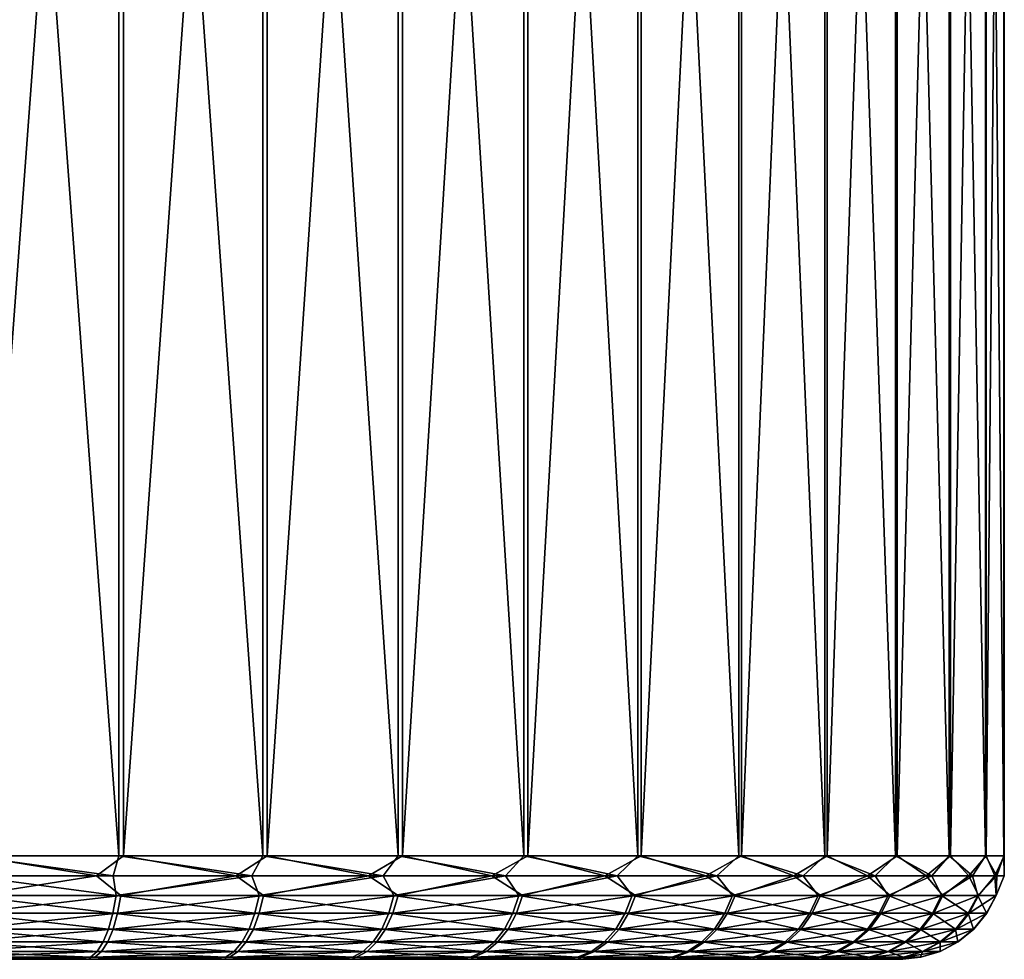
# Model space of a CAD drawing. Header units: metres. Extents: x -150 to 310, y -128 to 84.
# Tile 223 of 256: x 79.97 to 89.48, y 52.6 to 61.68. Entities that reach past the tile are written whole.
import ezdxf

# ---------------------------------------------------------------- set-up
doc = ezdxf.new("R2010")
doc.units = ezdxf.units.M
doc.layers.add('solid_26009703_SW0001', color=7, linetype='CONTINUOUS')
doc.layers.add('solid_26009703_SW0001_01', color=7, linetype='CONTINUOUS')

msp = doc.modelspace()

# ---------------------------------------------------------------- linework, layer by layer
at = {"layer": 'solid_26009703_SW0001'}
for points in [[(80.967033, 73.099998, -12.208186), (80.968307, 53.599998, -12.207958), (79.520828, 53.599998, -12.644153)], [(79.521317, 73.099998, -12.643806), (80.967033, 73.099998, -12.208186), (79.520828, 53.599998, -12.644153)], [(80.707458, 53.404911, -12.279987), (79.306084, 53.404911, -12.673859), (79.520828, 53.599998, -12.644153)], [(80.86692, 53.404911, 12.224188), (79.475189, 53.599998, 12.654969), (79.470787, 53.404911, 12.636265)], [(80.86692, 53.404911, 12.224188), (80.924225, 53.599998, 12.224002), (79.475189, 53.599998, 12.654969)], [(80.898293, 53.217136, 12.152356), (79.470787, 53.404911, 12.636265), (79.457748, 53.217136, 12.580796)], [(80.898293, 53.217136, 12.152356), (80.86692, 53.404911, 12.224188), (79.470787, 53.404911, 12.636265)], [(80.866791, 53.044102, 12.065328), (79.457748, 53.217136, 12.580796), (79.436569, 53.044102, 12.4907)], [(80.866791, 53.044102, 12.065328), (80.898293, 53.217136, 12.152356), (79.457748, 53.217136, 12.580796)], [(80.824402, 52.892475, 11.948201), (79.436569, 53.044102, 12.4907), (79.408058, 52.892475, 12.369445)], [(80.824402, 52.892475, 11.948201), (80.866791, 53.044102, 12.065328), (79.436569, 53.044102, 12.4907)], [(80.772751, 52.768093, 11.805488), (79.408058, 52.892475, 12.369445), (79.373329, 52.768093, 12.2217)], [(80.772751, 52.768093, 11.805488), (80.824402, 52.892475, 11.948201), (79.408058, 52.892475, 12.369445)], [(80.713829, 52.675747, 11.642682), (79.373329, 52.768093, 12.2217), (79.333702, 52.675747, 12.053154)], [(80.713829, 52.675747, 11.642682), (80.772751, 52.768093, 11.805488), (79.373329, 52.768093, 12.2217)], [(80.649902, 52.618984, 11.466054), (79.333702, 52.675747, 12.053154), (79.29071, 52.618984, 11.870298)], [(80.649902, 52.618984, 11.466054), (80.713829, 52.675747, 11.642682), (79.333702, 52.675747, 12.053154)], [(75.183838, 52.599998, -11.927443), (80.636269, 52.599998, 11.264433), (79.95031, 52.599998, 11.492805)], [(80.649902, 52.618984, 11.466054), (79.29071, 52.618984, 11.870298), (79.95031, 52.599998, 11.492805)], [(80.691231, 52.618984, -11.45101), (79.491272, 52.599998, -11.620809), (79.333511, 52.618984, -11.860155)], [(80.691231, 52.618984, -11.45101), (80.189873, 52.599998, -11.4181), (79.491272, 52.599998, -11.620809)]]:
    msp.add_3dface(points, dxfattribs=at)
at = {"layer": 'solid_26009703_SW0001_01'}
for points in [[(79.475189, 73.099998, 12.654969), (79.475189, 53.599998, 12.654969), (80.924225, 53.599998, 12.224002)], [(80.927765, 73.099998, 12.222557), (79.475189, 73.099998, 12.654969), (80.924225, 53.599998, 12.224002)], [(80.927765, 73.099998, 12.222557), (80.924225, 53.599998, 12.224002), (82.313431, 53.599998, 11.627725)], [(82.31321, 73.099998, 11.627593), (80.927765, 73.099998, 12.222557), (82.313431, 53.599998, 11.627725)], [(80.967033, 73.099998, -12.208186), (82.354874, 73.099998, -11.606915), (80.968307, 53.599998, -12.207958)], [(82.354874, 73.099998, -11.606915), (82.355347, 53.599998, -11.606674), (80.968307, 53.599998, -12.207958)], [(82.31321, 73.099998, 11.627593), (82.313431, 53.599998, 11.627725), (83.624023, 53.599998, 10.874202)], [(83.624794, 73.099998, 10.873696), (82.31321, 73.099998, 11.627593), (83.624023, 53.599998, 10.874202)], [(82.354874, 73.099998, -11.606915), (83.663246, 73.099998, -10.848137), (82.355347, 53.599998, -11.606674)], [(83.663246, 73.099998, -10.848137), (83.663208, 53.599998, -10.848433), (82.355347, 53.599998, -11.606674)], [(83.624794, 73.099998, 10.873696), (83.624023, 53.599998, 10.874202), (84.83828, 53.599998, 9.973622)], [(84.839653, 73.099998, 9.972177), (83.624794, 73.099998, 10.873696), (84.83828, 53.599998, 9.973622)], [(84.872795, 73.099998, -9.944368), (84.874191, 53.599998, -9.943483), (83.663208, 53.599998, -10.848433)], [(83.663246, 73.099998, -10.848137), (84.872795, 73.099998, -9.944368), (83.663208, 53.599998, -10.848433)], [(84.839653, 73.099998, 9.972177), (84.83828, 53.599998, 9.973622), (85.939766, 53.599998, 8.938166)], [(85.939911, 73.099998, 8.937692), (84.839653, 73.099998, 9.972177), (85.939766, 53.599998, 8.938166)], [(84.872795, 73.099998, -9.944368), (85.971313, 73.099998, -8.904731), (84.874191, 53.599998, -9.943483)], [(85.971313, 73.099998, -8.904731), (85.971939, 53.599998, -8.904066), (84.874191, 53.599998, -9.943483)], [(85.939911, 73.099998, 8.937692), (85.939766, 53.599998, 8.938166), (86.913597, 53.599998, 7.781839)], [(86.914452, 73.099998, 7.780695), (85.939911, 73.099998, 8.937692), (86.913597, 53.599998, 7.781839)], [(85.971313, 73.099998, -8.904731), (86.941299, 73.099998, -7.744252), (85.971939, 53.599998, -8.904066)], [(86.941299, 73.099998, -7.744252), (86.941589, 53.599998, -7.744237), (85.971939, 53.599998, -8.904066)], [(86.914452, 73.099998, 7.780695), (86.913597, 53.599998, 7.781839), (87.746597, 53.599998, 6.520281)], [(87.747597, 73.099998, 6.518109), (86.914452, 73.099998, 7.780695), (87.746597, 53.599998, 6.520281)], [(86.941299, 73.099998, -7.744252), (87.768837, 73.099998, -6.481317), (86.941589, 53.599998, -7.744237)], [(87.768837, 73.099998, -6.481317), (87.770035, 53.599998, -6.47968), (86.941589, 53.599998, -7.744237)], [(87.747597, 73.099998, 6.518109), (87.746597, 53.599998, 6.520281), (88.427505, 53.599998, 5.170547)], [(88.427597, 73.099998, 5.169787), (87.747597, 73.099998, 6.518109), (88.427505, 53.599998, 5.170547)], [(87.768837, 73.099998, -6.481317), (88.445572, 73.099998, -5.128668), (87.770035, 53.599998, -6.47968)], [(88.445572, 73.099998, -5.128668), (88.446075, 53.599998, -5.127497), (87.770035, 53.599998, -6.47968)], [(88.427597, 73.099998, 5.169787), (88.427505, 53.599998, 5.170547), (88.947121, 53.599998, 3.750888)], [(88.947586, 73.099998, 3.749342), (88.427597, 73.099998, 5.169787), (88.947121, 53.599998, 3.750888)], [(88.445572, 73.099998, -5.128668), (88.960205, 73.099998, -3.70641), (88.446075, 53.599998, -5.127497)], [(88.960205, 73.099998, -3.70641), (88.960571, 53.599998, -3.705974), (88.446075, 53.599998, -5.127497)], [(88.947586, 73.099998, 3.749342), (88.947121, 53.599998, 3.750888), (89.298409, 53.599998, 2.280505)], [(89.298622, 73.099998, 2.278037), (88.947586, 73.099998, 3.749342), (89.298409, 53.599998, 2.280505)], [(88.960205, 73.099998, -3.70641), (89.305931, 73.099998, -2.23658), (88.960571, 53.599998, -3.705974)], [(89.305931, 73.099998, -2.23658), (89.306549, 53.599998, -2.234334), (88.960571, 53.599998, -3.705974)], [(89.298622, 73.099998, 2.278037), (89.298409, 53.599998, 2.280505), (89.476624, 53.599998, 0.779282)], [(89.47644, 73.099998, 0.778541), (89.298622, 73.099998, 2.278037), (89.476624, 53.599998, 0.779282)], [(89.305931, 73.099998, -2.23658), (89.479263, 73.099998, -0.734011), (89.306549, 53.599998, -2.234334)], [(89.479263, 73.099998, -0.734011), (89.479347, 53.599998, -0.732479), (89.306549, 53.599998, -2.234334)], [(89.47644, 73.099998, 0.778541), (89.476624, 53.599998, 0.779282), (89.479347, 53.599998, -0.732479)], [(89.479263, 73.099998, -0.734011), (89.47644, 73.099998, 0.778541), (89.479347, 53.599998, -0.732479)], [(80.707458, 53.404911, -12.279987), (79.520828, 53.599998, -12.644153), (80.968307, 53.599998, -12.207958)], [(82.055923, 53.404911, -11.731688), (80.707458, 53.404911, -12.279987), (80.968307, 53.599998, -12.207958)], [(80.86692, 53.404911, 12.224188), (82.208138, 53.404911, 11.658384), (80.924225, 53.599998, 12.224002)], [(82.208138, 53.404911, 11.658384), (82.313431, 53.599998, 11.627725), (80.924225, 53.599998, 12.224002)], [(82.055923, 53.404911, -11.731688), (80.968307, 53.599998, -12.207958), (82.355347, 53.599998, -11.606674)], [(83.334526, 53.404911, -11.035854), (82.055923, 53.404911, -11.731688), (82.355347, 53.599998, -11.606674)], [(82.208138, 53.404911, 11.658384), (83.47757, 53.404911, 10.94597), (82.313431, 53.599998, 11.627725)], [(83.47757, 53.404911, 10.94597), (83.624023, 53.599998, 10.874202), (82.313431, 53.599998, 11.627725)], [(83.334526, 53.404911, -11.035854), (82.355347, 53.599998, -11.606674), (83.663208, 53.599998, -10.848433)], [(84.527176, 53.404911, -10.20124), (83.334526, 53.404911, -11.035854), (83.663208, 53.599998, -10.848433)], [(83.47757, 53.404911, 10.94597), (84.659256, 53.404911, 10.095903), (83.624023, 53.599998, 10.874202)], [(84.659256, 53.404911, 10.095903), (84.83828, 53.599998, 9.973622), (83.624023, 53.599998, 10.874202)], [(84.527176, 53.404911, -10.20124), (83.663208, 53.599998, -10.848433), (84.874191, 53.599998, -9.943483)], [(85.618874, 53.404911, -9.238338), (84.527176, 53.404911, -10.20124), (84.874191, 53.599998, -9.943483)], [(84.659256, 53.404911, 10.095903), (85.738335, 53.404911, 9.118876), (84.83828, 53.599998, 9.973622)], [(85.738335, 53.404911, 9.118876), (85.939766, 53.599998, 8.938166), (84.83828, 53.599998, 9.973622)], [(85.618874, 53.404911, -9.238338), (84.874191, 53.599998, -9.943483), (85.971939, 53.599998, -8.904066)], [(86.595901, 53.404911, -8.15926), (85.618874, 53.404911, -9.238338), (85.971939, 53.599998, -8.904066)], [(85.738335, 53.404911, 9.118876), (86.701241, 53.404911, 8.027172), (85.939766, 53.599998, 8.938166)], [(86.701241, 53.404911, 8.027172), (86.913597, 53.599998, 7.781839), (85.939766, 53.599998, 8.938166)], [(86.595901, 53.404911, -8.15926), (85.971939, 53.599998, -8.904066), (86.941589, 53.599998, -7.744237)], [(87.445969, 53.404911, -6.977573), (86.595901, 53.404911, -8.15926), (86.941589, 53.599998, -7.744237)], [(86.701241, 53.404911, 8.027172), (87.535858, 53.404911, 6.834523), (86.913597, 53.599998, 7.781839)], [(87.535858, 53.404911, 6.834523), (87.746597, 53.599998, 6.520281), (86.913597, 53.599998, 7.781839)], [(87.445969, 53.404911, -6.977573), (86.941589, 53.599998, -7.744237), (87.770035, 53.599998, -6.47968)], [(88.158386, 53.404911, -5.70814), (87.445969, 53.404911, -6.977573), (87.770035, 53.599998, -6.47968)], [(87.535858, 53.404911, 6.834523), (88.231689, 53.404911, 5.555925), (87.746597, 53.599998, 6.520281)], [(88.231689, 53.404911, 5.555925), (88.427505, 53.599998, 5.170547), (87.746597, 53.599998, 6.520281)], [(88.158386, 53.404911, -5.70814), (87.770035, 53.599998, -6.47968), (88.446075, 53.599998, -5.127497)], [(88.72419, 53.404911, -4.366923), (88.158386, 53.404911, -5.70814), (88.446075, 53.599998, -5.127497)], [(88.231689, 53.404911, 5.555925), (88.779984, 53.404911, 4.207458), (88.427505, 53.599998, 5.170547)], [(88.779984, 53.404911, 4.207458), (88.947121, 53.599998, 3.750888), (88.427505, 53.599998, 5.170547)], [(88.72419, 53.404911, -4.366923), (88.446075, 53.599998, -5.127497), (88.960571, 53.599998, -3.705974)], [(89.136269, 53.404911, -2.97079), (88.72419, 53.404911, -4.366923), (88.960571, 53.599998, -3.705974)], [(88.779984, 53.404911, 4.207458), (89.173859, 53.404911, 2.80608), (88.947121, 53.599998, 3.750888)], [(89.173859, 53.404911, 2.80608), (89.298409, 53.599998, 2.280505), (88.947121, 53.599998, 3.750888)], [(89.136269, 53.404911, -2.97079), (88.960571, 53.599998, -3.705974), (89.306549, 53.599998, -2.234334)], [(89.389435, 53.404911, -1.537298), (89.136269, 53.404911, -2.97079), (89.306549, 53.599998, -2.234334)], [(89.173859, 53.404911, 2.80608), (89.408348, 53.404911, 1.369414), (89.298409, 53.599998, 2.280505)], [(89.408348, 53.404911, 1.369414), (89.476624, 53.599998, 0.779282), (89.298409, 53.599998, 2.280505)], [(89.389435, 53.404911, -1.537298), (89.306549, 53.599998, -2.234334), (89.479347, 53.599998, -0.732479)], [(89.480507, 53.404911, -0.084473), (89.389435, 53.404911, -1.537298), (89.479347, 53.599998, -0.732479)], [(89.408348, 53.404911, 1.369414), (89.480507, 53.404911, -0.084473), (89.476624, 53.599998, 0.779282)], [(89.480507, 53.404911, -0.084473), (89.479347, 53.599998, -0.732479), (89.476624, 53.599998, 0.779282)], [(79.503113, 53.217136, -12.570045), (79.306084, 53.404911, -12.673859), (80.707458, 53.404911, -12.279987)], [(80.942101, 53.217136, -12.136412), (79.503113, 53.217136, -12.570045), (80.707458, 53.404911, -12.279987)], [(80.942101, 53.217136, -12.136412), (80.707458, 53.404911, -12.279987), (82.055923, 53.404911, -11.731688)], [(80.898293, 53.217136, 12.152356), (82.208138, 53.404911, 11.658384), (80.86692, 53.404911, 12.224188)], [(80.898293, 53.217136, 12.152356), (82.279358, 53.217136, 11.559575), (82.208138, 53.404911, 11.658384)], [(82.321014, 53.217136, -11.538654), (80.942101, 53.217136, -12.136412), (82.055923, 53.404911, -11.731688)], [(82.321014, 53.217136, -11.538654), (82.055923, 53.404911, -11.731688), (83.334526, 53.404911, -11.035854)], [(82.279358, 53.217136, 11.559575), (83.47757, 53.404911, 10.94597), (82.208138, 53.404911, 11.658384)], [(82.279358, 53.217136, 11.559575), (83.58226, 53.217136, 10.810472), (83.47757, 53.404911, 10.94597)], [(83.621208, 53.217136, -10.784856), (82.321014, 53.217136, -11.538654), (83.334526, 53.404911, -11.035854)], [(83.621208, 53.217136, -10.784856), (83.334526, 53.404911, -11.035854), (84.527176, 53.404911, -10.20124)], [(83.58226, 53.217136, 10.810472), (84.659256, 53.404911, 10.095903), (83.47757, 53.404911, 10.94597)], [(83.58226, 53.217136, 10.810472), (84.789391, 53.217136, 9.915174), (84.659256, 53.404911, 10.095903)], [(84.825104, 53.217136, -9.88521), (83.621208, 53.217136, -10.784856), (84.527176, 53.404911, -10.20124)], [(84.825104, 53.217136, -9.88521), (84.527176, 53.404911, -10.20124), (85.618874, 53.404911, -9.238338)], [(84.789391, 53.217136, 9.915174), (85.738335, 53.404911, 9.118876), (84.659256, 53.404911, 10.095903)], [(84.789391, 53.217136, 9.915174), (85.884422, 53.217136, 8.885792), (85.738335, 53.404911, 9.118876)], [(85.916412, 53.217136, -8.851885), (84.825104, 53.217136, -9.88521), (85.618874, 53.404911, -9.238338)], [(85.916412, 53.217136, -8.851885), (85.618874, 53.404911, -9.238338), (86.595901, 53.404911, -8.15926)], [(85.884422, 53.217136, 8.885792), (86.701241, 53.404911, 8.027172), (85.738335, 53.404911, 9.118876)], [(85.884422, 53.217136, 8.885792), (86.852547, 53.217136, 7.736244), (86.701241, 53.404911, 8.027172)], [(86.880386, 53.217136, -7.698852), (85.916412, 53.217136, -8.851885), (86.595901, 53.404911, -8.15926)], [(86.880386, 53.217136, -7.698852), (86.595901, 53.404911, -8.15926), (87.445969, 53.404911, -6.977573)], [(86.852547, 53.217136, 7.736244), (87.535858, 53.404911, 6.834523), (86.701241, 53.404911, 8.027172)], [(86.852547, 53.217136, 7.736244), (87.680672, 53.217136, 6.482077), (87.535858, 53.404911, 6.834523)], [(87.703979, 53.217136, -6.441706), (86.880386, 53.217136, -7.698852), (87.445969, 53.404911, -6.977573)], [(87.703979, 53.217136, -6.441706), (87.445969, 53.404911, -6.977573), (88.158386, 53.404911, -5.70814)], [(87.680672, 53.217136, 6.482077), (88.231689, 53.404911, 5.555925), (87.535858, 53.404911, 6.834523)], [(87.680672, 53.217136, 6.482077), (88.357597, 53.217136, 5.140251), (88.231689, 53.404911, 5.555925)], [(88.37606, 53.217136, -5.097447), (87.703979, 53.217136, -6.441706), (88.158386, 53.404911, -5.70814)], [(88.37606, 53.217136, -5.097447), (88.158386, 53.404911, -5.70814), (88.72419, 53.404911, -4.366923)], [(88.357597, 53.217136, 5.140251), (88.779984, 53.404911, 4.207458), (88.231689, 53.404911, 5.555925)], [(88.357597, 53.217136, 5.140251), (88.874161, 53.217136, 3.728912), (88.779984, 53.404911, 4.207458)], [(88.887535, 53.217136, -3.684254), (88.37606, 53.217136, -5.097447), (88.72419, 53.404911, -4.366923)], [(88.887535, 53.217136, -3.684254), (88.72419, 53.404911, -4.366923), (89.136269, 53.404911, -2.97079)], [(88.874161, 53.217136, 3.728912), (89.173859, 53.404911, 2.80608), (88.779984, 53.404911, 4.207458)], [(88.874161, 53.217136, 3.728912), (89.223396, 53.217136, 2.267145), (89.173859, 53.404911, 2.80608)], [(89.231491, 53.217136, -2.221237), (88.887535, 53.217136, -3.684254), (89.136269, 53.404911, -2.97079)], [(89.231491, 53.217136, -2.221237), (89.136269, 53.404911, -2.97079), (89.389435, 53.404911, -1.537298)], [(89.223396, 53.217136, 2.267145), (89.408348, 53.404911, 1.369414), (89.173859, 53.404911, 2.80608)], [(89.223396, 53.217136, 2.267145), (89.400566, 53.217136, 0.77472), (89.408348, 53.404911, 1.369414)], [(89.403275, 53.217136, -0.728182), (89.231491, 53.217136, -2.221237), (89.389435, 53.404911, -1.537298)], [(89.403275, 53.217136, -0.728182), (89.389435, 53.404911, -1.537298), (89.480507, 53.404911, -0.084473)], [(89.400566, 53.217136, 0.77472), (89.480507, 53.404911, -0.084473), (89.408348, 53.404911, 1.369414)], [(89.400566, 53.217136, 0.77472), (89.403275, 53.217136, -0.728182), (89.480507, 53.404911, -0.084473)], [(79.481606, 53.044102, -12.480026), (79.503113, 53.217136, -12.570045), (80.942101, 53.217136, -12.136412)], [(80.910286, 53.044102, -12.049498), (79.481606, 53.044102, -12.480026), (80.942101, 53.217136, -12.136412)], [(80.866791, 53.044102, 12.065328), (82.237968, 53.044102, 11.476792), (80.898293, 53.217136, 12.152356)], [(82.237968, 53.044102, 11.476792), (82.279358, 53.217136, 11.559575), (80.898293, 53.217136, 12.152356)], [(80.910286, 53.044102, -12.049498), (80.942101, 53.217136, -12.136412), (82.321014, 53.217136, -11.538654)], [(82.279327, 53.044102, -11.45602), (80.910286, 53.044102, -12.049498), (82.321014, 53.217136, -11.538654)], [(82.237968, 53.044102, 11.476792), (83.53154, 53.044102, 10.733053), (82.279358, 53.217136, 11.559575)], [(82.279327, 53.044102, -11.45602), (82.321014, 53.217136, -11.538654), (83.621208, 53.217136, -10.784856)], [(83.570213, 53.044102, -10.707621), (82.279327, 53.044102, -11.45602), (83.621208, 53.217136, -10.784856)], [(83.53154, 53.044102, 10.733053), (83.58226, 53.217136, 10.810472), (82.279358, 53.217136, 11.559575)], [(83.53154, 53.044102, 10.733053), (84.730026, 53.044102, 9.844168), (83.58226, 53.217136, 10.810472)], [(83.570213, 53.044102, -10.707621), (83.621208, 53.217136, -10.784856), (84.825104, 53.217136, -9.88521)], [(84.76548, 53.044102, -9.814418), (83.570213, 53.044102, -10.707621), (84.825104, 53.217136, -9.88521)], [(84.730026, 53.044102, 9.844168), (84.789391, 53.217136, 9.915174), (83.58226, 53.217136, 10.810472)], [(84.730026, 53.044102, 9.844168), (85.817215, 53.044102, 8.822157), (84.789391, 53.217136, 9.915174)], [(84.76548, 53.044102, -9.814418), (84.825104, 53.217136, -9.88521), (85.916412, 53.217136, -8.851885)], [(85.848976, 53.044102, -8.788492), (84.76548, 53.044102, -9.814418), (85.916412, 53.217136, -8.851885)], [(85.817215, 53.044102, 8.822157), (85.884422, 53.217136, 8.885792), (84.789391, 53.217136, 9.915174)], [(85.817215, 53.044102, 8.822157), (86.778412, 53.044102, 7.680841), (85.884422, 53.217136, 8.885792)], [(85.848976, 53.044102, -8.788492), (85.916412, 53.217136, -8.851885), (86.880386, 53.217136, -7.698852)], [(86.806046, 53.044102, -7.643717), (85.848976, 53.044102, -8.788492), (86.880386, 53.217136, -7.698852)], [(86.778412, 53.044102, 7.680841), (86.852547, 53.217136, 7.736244), (85.884422, 53.217136, 8.885792)], [(86.778412, 53.044102, 7.680841), (87.600601, 53.044102, 6.435656), (86.852547, 53.217136, 7.736244)], [(86.806046, 53.044102, -7.643717), (86.880386, 53.217136, -7.698852), (87.703979, 53.217136, -6.441706)], [(87.623741, 53.044102, -6.395575), (86.806046, 53.044102, -7.643717), (87.703979, 53.217136, -6.441706)], [(87.600601, 53.044102, 6.435656), (87.680672, 53.217136, 6.482077), (86.852547, 53.217136, 7.736244)], [(87.600601, 53.044102, 6.435656), (88.272675, 53.044102, 5.103439), (87.680672, 53.217136, 6.482077)], [(87.623741, 53.044102, -6.395575), (87.703979, 53.217136, -6.441706), (88.37606, 53.217136, -5.097447)], [(88.291008, 53.044102, -5.060942), (87.623741, 53.044102, -6.395575), (88.37606, 53.217136, -5.097447)], [(88.272675, 53.044102, 5.103439), (88.357597, 53.217136, 5.140251), (87.680672, 53.217136, 6.482077)], [(88.272675, 53.044102, 5.103439), (88.785545, 53.044102, 3.702208), (88.357597, 53.217136, 5.140251)], [(88.291008, 53.044102, -5.060942), (88.37606, 53.217136, -5.097447), (88.887535, 53.217136, -3.684254)], [(88.79882, 53.044102, -3.657869), (88.291008, 53.044102, -5.060942), (88.887535, 53.217136, -3.684254)], [(88.785545, 53.044102, 3.702208), (88.874161, 53.217136, 3.728912), (88.357597, 53.217136, 5.140251)], [(88.785545, 53.044102, 3.702208), (89.132278, 53.044102, 2.25091), (88.874161, 53.217136, 3.728912)], [(88.79882, 53.044102, -3.657869), (88.887535, 53.217136, -3.684254), (89.231491, 53.217136, -2.221237)], [(89.140312, 53.044102, -2.20533), (88.79882, 53.044102, -3.657869), (89.231491, 53.217136, -2.221237)], [(89.132278, 53.044102, 2.25091), (89.223396, 53.217136, 2.267145), (88.874161, 53.217136, 3.728912)], [(89.132278, 53.044102, 2.25091), (89.308174, 53.044102, 0.769172), (89.223396, 53.217136, 2.267145)], [(89.140312, 53.044102, -2.20533), (89.231491, 53.217136, -2.221237), (89.403275, 53.217136, -0.728182)], [(89.310867, 53.044102, -0.722968), (89.140312, 53.044102, -2.20533), (89.403275, 53.217136, -0.728182)], [(89.308174, 53.044102, 0.769172), (89.400566, 53.217136, 0.77472), (89.223396, 53.217136, 2.267145)], [(89.308174, 53.044102, 0.769172), (89.310867, 53.044102, -0.722968), (89.400566, 53.217136, 0.77472)], [(89.310867, 53.044102, -0.722968), (89.403275, 53.217136, -0.728182), (89.400566, 53.217136, 0.77472)], [(79.45266, 52.892475, -12.358874), (79.481606, 53.044102, -12.480026), (80.910286, 53.044102, -12.049498)], [(80.86747, 52.892475, -11.932526), (79.45266, 52.892475, -12.358874), (80.910286, 53.044102, -12.049498)], [(80.824402, 52.892475, 11.948201), (82.182266, 52.892475, 11.365379), (80.866791, 53.044102, 12.065328)], [(82.182266, 52.892475, 11.365379), (82.237968, 53.044102, 11.476792), (80.866791, 53.044102, 12.065328)], [(80.86747, 52.892475, -11.932526), (80.910286, 53.044102, -12.049498), (82.279327, 53.044102, -11.45602)], [(82.223221, 52.892475, -11.34481), (80.86747, 52.892475, -11.932526), (82.279327, 53.044102, -11.45602)], [(82.182266, 52.892475, 11.365379), (83.46328, 52.892475, 10.62886), (82.237968, 53.044102, 11.476792)], [(82.223221, 52.892475, -11.34481), (82.279327, 53.044102, -11.45602), (83.570213, 53.044102, -10.707621)], [(83.501579, 52.892475, -10.603675), (82.223221, 52.892475, -11.34481), (83.570213, 53.044102, -10.707621)], [(83.46328, 52.892475, 10.62886), (83.53154, 53.044102, 10.733053), (82.237968, 53.044102, 11.476792)], [(83.46328, 52.892475, 10.62886), (84.650131, 52.892475, 9.748604), (83.53154, 53.044102, 10.733053)], [(83.501579, 52.892475, -10.603675), (83.570213, 53.044102, -10.707621), (84.76548, 53.044102, -9.814418)], [(84.685242, 52.892475, -9.719143), (83.501579, 52.892475, -10.603675), (84.76548, 53.044102, -9.814418)], [(84.650131, 52.892475, 9.748604), (84.730026, 53.044102, 9.844168), (83.53154, 53.044102, 10.733053)], [(84.650131, 52.892475, 9.748604), (85.726768, 52.892475, 8.736515), (84.730026, 53.044102, 9.844168)], [(84.685242, 52.892475, -9.719143), (84.76548, 53.044102, -9.814418), (85.848976, 53.044102, -8.788492)], [(85.758224, 52.892475, -8.703176), (84.685242, 52.892475, -9.719143), (85.848976, 53.044102, -8.788492)], [(85.726768, 52.892475, 8.736515), (85.817215, 53.044102, 8.822157), (84.730026, 53.044102, 9.844168)], [(85.726768, 52.892475, 8.736515), (86.678627, 52.892475, 7.606279), (85.817215, 53.044102, 8.822157)], [(85.758224, 52.892475, -8.703176), (85.848976, 53.044102, -8.788492), (86.806046, 53.044102, -7.643717)], [(86.706001, 52.892475, -7.569515), (85.758224, 52.892475, -8.703176), (86.806046, 53.044102, -7.643717)], [(86.678627, 52.892475, 7.606279), (86.778412, 53.044102, 7.680841), (85.817215, 53.044102, 8.822157)], [(86.678627, 52.892475, 7.606279), (87.492844, 52.892475, 6.373181), (86.778412, 53.044102, 7.680841)], [(86.706001, 52.892475, -7.569515), (86.806046, 53.044102, -7.643717), (87.623741, 53.044102, -6.395575)], [(87.515755, 52.892475, -6.333488), (86.706001, 52.892475, -7.569515), (87.623741, 53.044102, -6.395575)], [(87.492844, 52.892475, 6.373181), (87.600601, 53.044102, 6.435656), (86.778412, 53.044102, 7.680841)], [(87.492844, 52.892475, 6.373181), (88.158394, 52.892475, 5.053897), (87.600601, 53.044102, 6.435656)], [(87.515755, 52.892475, -6.333488), (87.623741, 53.044102, -6.395575), (88.291008, 53.044102, -5.060942)], [(88.176544, 52.892475, -5.011812), (87.515755, 52.892475, -6.333488), (88.291008, 53.044102, -5.060942)], [(88.158394, 52.892475, 5.053897), (88.272675, 53.044102, 5.103439), (87.600601, 53.044102, 6.435656)], [(88.158394, 52.892475, 5.053897), (88.666283, 52.892475, 3.666268), (88.272675, 53.044102, 5.103439)], [(88.176544, 52.892475, -5.011812), (88.291008, 53.044102, -5.060942), (88.79882, 53.044102, -3.657869)], [(88.679428, 52.892475, -3.62236), (88.176544, 52.892475, -5.011812), (88.79882, 53.044102, -3.657869)], [(88.666283, 52.892475, 3.666268), (88.785545, 53.044102, 3.702208), (88.272675, 53.044102, 5.103439)], [(88.666283, 52.892475, 3.666268), (89.009644, 52.892475, 2.229059), (88.785545, 53.044102, 3.702208)], [(88.679428, 52.892475, -3.62236), (88.79882, 53.044102, -3.657869), (89.140312, 53.044102, -2.20533)], [(89.017609, 52.892475, -2.183922), (88.679428, 52.892475, -3.62236), (89.140312, 53.044102, -2.20533)], [(89.009644, 52.892475, 2.229059), (89.132278, 53.044102, 2.25091), (88.785545, 53.044102, 3.702208)], [(89.009644, 52.892475, 2.229059), (89.183838, 52.892475, 0.761705), (89.132278, 53.044102, 2.25091)], [(89.017609, 52.892475, -2.183922), (89.140312, 53.044102, -2.20533), (89.310867, 53.044102, -0.722968)], [(89.186501, 52.892475, -0.715949), (89.017609, 52.892475, -2.183922), (89.310867, 53.044102, -0.722968)], [(89.183838, 52.892475, 0.761705), (89.308174, 53.044102, 0.769172), (89.132278, 53.044102, 2.25091)], [(89.183838, 52.892475, 0.761705), (89.186501, 52.892475, -0.715949), (89.308174, 53.044102, 0.769172)], [(89.186501, 52.892475, -0.715949), (89.310867, 53.044102, -0.722968), (89.308174, 53.044102, 0.769172)], [(79.417389, 52.768093, -12.211256), (79.45266, 52.892475, -12.358874), (80.86747, 52.892475, -11.932526)], [(80.815308, 52.768093, -11.789999), (79.417389, 52.768093, -12.211256), (80.86747, 52.892475, -11.932526)], [(80.772751, 52.768093, 11.805488), (82.114395, 52.768093, 11.229628), (80.824402, 52.892475, 11.948201)], [(80.815308, 52.768093, -11.789999), (80.86747, 52.892475, -11.932526), (82.223221, 52.892475, -11.34481)], [(82.154861, 52.768093, -11.209303), (80.815308, 52.768093, -11.789999), (82.223221, 52.892475, -11.34481)], [(82.114395, 52.768093, 11.229628), (82.182266, 52.892475, 11.365379), (80.824402, 52.892475, 11.948201)], [(82.114395, 52.768093, 11.229628), (83.380112, 52.768093, 10.501905), (82.182266, 52.892475, 11.365379)], [(82.154861, 52.768093, -11.209303), (82.223221, 52.892475, -11.34481), (83.501579, 52.892475, -10.603675)], [(83.417946, 52.768093, -10.47702), (82.154861, 52.768093, -11.209303), (83.501579, 52.892475, -10.603675)], [(83.380112, 52.768093, 10.501905), (83.46328, 52.892475, 10.62886), (82.182266, 52.892475, 11.365379)], [(83.380112, 52.768093, 10.501905), (84.552788, 52.768093, 9.632163), (83.46328, 52.892475, 10.62886)], [(83.417946, 52.768093, -10.47702), (83.501579, 52.892475, -10.603675), (84.685242, 52.892475, -9.719143)], [(84.587479, 52.768093, -9.603054), (83.417946, 52.768093, -10.47702), (84.685242, 52.892475, -9.719143)], [(84.552788, 52.768093, 9.632163), (84.650131, 52.892475, 9.748604), (83.46328, 52.892475, 10.62886)], [(84.552788, 52.768093, 9.632163), (85.616562, 52.768093, 8.632163), (84.650131, 52.892475, 9.748604)], [(84.587479, 52.768093, -9.603054), (84.685242, 52.892475, -9.719143), (85.758224, 52.892475, -8.703176)], [(85.647636, 52.768093, -8.599223), (84.587479, 52.768093, -9.603054), (85.758224, 52.892475, -8.703176)], [(85.616562, 52.768093, 8.632163), (85.726768, 52.892475, 8.736515), (84.650131, 52.892475, 9.748604)], [(85.616562, 52.768093, 8.632163), (86.557053, 52.768093, 7.515427), (85.726768, 52.892475, 8.736515)], [(85.647636, 52.768093, -8.599223), (85.758224, 52.892475, -8.703176), (86.706001, 52.892475, -7.569515)], [(86.584099, 52.768093, -7.479102), (85.647636, 52.768093, -8.599223), (86.706001, 52.892475, -7.569515)], [(86.557053, 52.768093, 7.515427), (86.678627, 52.892475, 7.606279), (85.726768, 52.892475, 8.736515)], [(86.557053, 52.768093, 7.515427), (87.361542, 52.768093, 6.297058), (86.678627, 52.892475, 7.606279)], [(86.584099, 52.768093, -7.479102), (86.706001, 52.892475, -7.569515), (87.515755, 52.892475, -6.333488)], [(87.384178, 52.768093, -6.257839), (86.584099, 52.768093, -7.479102), (87.515755, 52.892475, -6.333488)], [(87.361542, 52.768093, 6.297058), (87.492844, 52.892475, 6.373181), (86.678627, 52.892475, 7.606279)], [(87.361542, 52.768093, 6.297058), (88.019142, 52.768093, 4.993532), (87.492844, 52.892475, 6.373181)], [(87.384178, 52.768093, -6.257839), (87.515755, 52.892475, -6.333488), (88.176544, 52.892475, -5.011812)], [(88.037079, 52.768093, -4.95195), (87.384178, 52.768093, -6.257839), (88.176544, 52.892475, -5.011812)], [(88.019142, 52.768093, 4.993532), (88.158394, 52.892475, 5.053897), (87.492844, 52.892475, 6.373181)], [(88.019142, 52.768093, 4.993532), (88.520966, 52.768093, 3.622477), (88.158394, 52.892475, 5.053897)], [(88.037079, 52.768093, -4.95195), (88.176544, 52.892475, -5.011812), (88.679428, 52.892475, -3.62236)], [(88.533951, 52.768093, -3.579093), (88.037079, 52.768093, -4.95195), (88.679428, 52.892475, -3.62236)], [(88.520966, 52.768093, 3.622477), (88.666283, 52.892475, 3.666268), (88.158394, 52.892475, 5.053897)], [(88.520966, 52.768093, 3.622477), (88.860229, 52.768093, 2.202434), (88.666283, 52.892475, 3.666268)], [(88.533951, 52.768093, -3.579093), (88.679428, 52.892475, -3.62236), (89.017609, 52.892475, -2.183922)], [(88.868088, 52.768093, -2.157836), (88.533951, 52.768093, -3.579093), (89.017609, 52.892475, -2.183922)], [(88.860229, 52.768093, 2.202434), (89.009644, 52.892475, 2.229059), (88.666283, 52.892475, 3.666268)], [(88.860229, 52.768093, 2.202434), (89.032341, 52.768093, 0.752607), (89.009644, 52.892475, 2.229059)], [(88.868088, 52.768093, -2.157836), (89.017609, 52.892475, -2.183922), (89.186501, 52.892475, -0.715949)], [(89.034973, 52.768093, -0.707398), (88.868088, 52.768093, -2.157836), (89.186501, 52.892475, -0.715949)], [(89.032341, 52.768093, 0.752607), (89.183838, 52.892475, 0.761705), (89.009644, 52.892475, 2.229059)], [(89.032341, 52.768093, 0.752607), (89.034973, 52.768093, -0.707398), (89.183838, 52.892475, 0.761705)], [(89.034973, 52.768093, -0.707398), (89.186501, 52.892475, -0.715949), (89.183838, 52.892475, 0.761705)], [(79.377159, 52.675747, -12.042854), (79.417389, 52.768093, -12.211256), (80.815308, 52.768093, -11.789999)], [(80.755791, 52.675747, -11.627407), (79.377159, 52.675747, -12.042854), (80.815308, 52.768093, -11.789999)], [(80.713829, 52.675747, 11.642682), (82.036964, 52.675747, 11.074763), (80.772751, 52.768093, 11.805488)], [(80.755791, 52.675747, -11.627407), (80.815308, 52.768093, -11.789999), (82.154861, 52.768093, -11.209303)], [(82.076874, 52.675747, -11.054719), (80.755791, 52.675747, -11.627407), (82.154861, 52.768093, -11.209303)], [(82.036964, 52.675747, 11.074763), (82.114395, 52.768093, 11.229628), (80.772751, 52.768093, 11.805488)], [(82.036964, 52.675747, 11.074763), (83.285233, 52.675747, 10.357078), (82.114395, 52.768093, 11.229628)], [(82.076874, 52.675747, -11.054719), (82.154861, 52.768093, -11.209303), (83.417946, 52.768093, -10.47702)], [(83.32254, 52.675747, -10.332536), (82.076874, 52.675747, -11.054719), (83.417946, 52.768093, -10.47702)], [(83.285233, 52.675747, 10.357078), (83.380112, 52.768093, 10.501905), (82.114395, 52.768093, 11.229628)], [(83.285233, 52.675747, 10.357078), (84.441734, 52.675747, 9.49933), (83.380112, 52.768093, 10.501905)], [(83.32254, 52.675747, -10.332536), (83.417946, 52.768093, -10.47702), (84.587479, 52.768093, -9.603054)], [(84.475945, 52.675747, -9.470622), (83.32254, 52.675747, -10.332536), (84.587479, 52.768093, -9.603054)], [(84.441734, 52.675747, 9.49933), (84.552788, 52.768093, 9.632163), (83.380112, 52.768093, 10.501905)], [(84.441734, 52.675747, 9.49933), (85.490837, 52.675747, 8.51312), (84.552788, 52.768093, 9.632163)], [(84.475945, 52.675747, -9.470622), (84.587479, 52.768093, -9.603054), (85.647636, 52.768093, -8.599223)], [(85.521484, 52.675747, -8.480634), (84.475945, 52.675747, -9.470622), (85.647636, 52.768093, -8.599223)], [(85.490837, 52.675747, 8.51312), (85.616562, 52.768093, 8.632163), (84.552788, 52.768093, 9.632163)], [(85.490837, 52.675747, 8.51312), (86.418358, 52.675747, 7.411784), (85.616562, 52.768093, 8.632163)], [(85.521484, 52.675747, -8.480634), (85.647636, 52.768093, -8.599223), (86.584099, 52.768093, -7.479102)], [(86.44503, 52.675747, -7.37596), (85.521484, 52.675747, -8.480634), (86.584099, 52.768093, -7.479102)], [(86.418358, 52.675747, 7.411784), (86.557053, 52.768093, 7.515427), (85.616562, 52.768093, 8.632163)], [(86.418358, 52.675747, 7.411784), (87.211746, 52.675747, 6.210217), (86.557053, 52.768093, 7.515427)], [(86.44503, 52.675747, -7.37596), (86.584099, 52.768093, -7.479102), (87.384178, 52.768093, -6.257839)], [(87.234077, 52.675747, -6.171539), (86.44503, 52.675747, -7.37596), (87.384178, 52.768093, -6.257839)], [(87.211746, 52.675747, 6.210217), (87.361542, 52.768093, 6.297058), (86.557053, 52.768093, 7.515427)], [(87.211746, 52.675747, 6.210217), (87.860283, 52.675747, 4.924667), (87.361542, 52.768093, 6.297058)], [(87.234077, 52.675747, -6.171539), (87.384178, 52.768093, -6.257839), (88.037079, 52.768093, -4.95195)], [(87.877975, 52.675747, -4.883659), (87.234077, 52.675747, -6.171539), (88.037079, 52.768093, -4.95195)], [(87.860283, 52.675747, 4.924667), (88.019142, 52.768093, 4.993532), (87.361542, 52.768093, 6.297058)], [(87.860283, 52.675747, 4.924667), (88.355186, 52.675747, 3.57252), (88.019142, 52.768093, 4.993532)], [(87.877975, 52.675747, -4.883659), (88.037079, 52.768093, -4.95195), (88.533951, 52.768093, -3.579093)], [(88.367996, 52.675747, -3.529735), (87.877975, 52.675747, -4.883659), (88.533951, 52.768093, -3.579093)], [(88.355186, 52.675747, 3.57252), (88.520966, 52.768093, 3.622477), (88.019142, 52.768093, 4.993532)], [(88.355186, 52.675747, 3.57252), (88.689774, 52.675747, 2.172061), (88.520966, 52.768093, 3.622477)], [(88.367996, 52.675747, -3.529735), (88.533951, 52.768093, -3.579093), (88.868088, 52.768093, -2.157836)], [(88.697525, 52.675747, -2.128078), (88.367996, 52.675747, -3.529735), (88.868088, 52.768093, -2.157836)], [(88.689774, 52.675747, 2.172061), (88.860229, 52.768093, 2.202434), (88.520966, 52.768093, 3.622477)], [(88.689774, 52.675747, 2.172061), (88.859512, 52.675747, 0.742228), (88.860229, 52.768093, 2.202434)], [(88.697525, 52.675747, -2.128078), (88.868088, 52.768093, -2.157836), (89.034973, 52.768093, -0.707398)], [(88.862106, 52.675747, -0.697642), (88.697525, 52.675747, -2.128078), (89.034973, 52.768093, -0.707398)], [(88.859512, 52.675747, 0.742228), (89.032341, 52.768093, 0.752607), (88.860229, 52.768093, 2.202434)], [(88.859512, 52.675747, 0.742228), (88.862106, 52.675747, -0.697642), (89.032341, 52.768093, 0.752607)], [(88.862106, 52.675747, -0.697642), (89.034973, 52.768093, -0.707398), (89.032341, 52.768093, 0.752607)], [(79.333511, 52.618984, -11.860155), (79.377159, 52.675747, -12.042854), (80.755791, 52.675747, -11.627407)], [(80.691231, 52.618984, -11.45101), (79.333511, 52.618984, -11.860155), (80.755791, 52.675747, -11.627407)], [(80.649902, 52.618984, 11.466054), (81.952965, 52.618984, 10.906751), (80.713829, 52.675747, 11.642682)], [(80.691231, 52.618984, -11.45101), (80.755791, 52.675747, -11.627407), (82.076874, 52.675747, -11.054719)], [(81.992271, 52.618984, -10.887011), (80.691231, 52.618984, -11.45101), (82.076874, 52.675747, -11.054719)], [(81.952965, 52.618984, 10.906751), (82.036964, 52.675747, 11.074763), (80.713829, 52.675747, 11.642682)], [(81.952965, 52.618984, 10.906751), (83.182289, 52.618984, 10.199952), (82.036964, 52.675747, 11.074763)], [(81.992271, 52.618984, -10.887011), (82.076874, 52.675747, -11.054719), (83.32254, 52.675747, -10.332536)], [(83.21904, 52.618984, -10.175782), (81.992271, 52.618984, -10.887011), (83.32254, 52.675747, -10.332536)], [(83.182289, 52.618984, 10.199952), (83.285233, 52.675747, 10.357078), (82.036964, 52.675747, 11.074763)], [(83.182289, 52.618984, 10.199952), (84.321251, 52.618984, 9.355217), (83.285233, 52.675747, 10.357078)], [(83.21904, 52.618984, -10.175782), (83.32254, 52.675747, -10.332536), (84.475945, 52.675747, -9.470622)], [(84.354942, 52.618984, -9.326944), (83.21904, 52.618984, -10.175782), (84.475945, 52.675747, -9.470622)], [(84.321251, 52.618984, 9.355217), (84.441734, 52.675747, 9.49933), (83.285233, 52.675747, 10.357078)], [(84.321251, 52.618984, 9.355217), (85.354439, 52.618984, 8.383968), (84.441734, 52.675747, 9.49933)], [(84.354942, 52.618984, -9.326944), (84.475945, 52.675747, -9.470622), (85.521484, 52.675747, -8.480634)], [(85.384621, 52.618984, -8.351975), (84.354942, 52.618984, -9.326944), (85.521484, 52.675747, -8.480634)], [(85.354439, 52.618984, 8.383968), (85.490837, 52.675747, 8.51312), (84.441734, 52.675747, 9.49933)], [(85.354439, 52.618984, 8.383968), (86.267891, 52.618984, 7.299341), (85.490837, 52.675747, 8.51312)], [(85.384621, 52.618984, -8.351975), (85.521484, 52.675747, -8.480634), (86.44503, 52.675747, -7.37596)], [(86.294151, 52.618984, -7.264061), (85.384621, 52.618984, -8.351975), (86.44503, 52.675747, -7.37596)], [(86.267891, 52.618984, 7.299341), (86.418358, 52.675747, 7.411784), (85.490837, 52.675747, 8.51312)], [(86.267891, 52.618984, 7.299341), (87.049248, 52.618984, 6.116003), (86.418358, 52.675747, 7.411784)], [(86.294151, 52.618984, -7.264061), (86.44503, 52.675747, -7.37596), (87.234077, 52.675747, -6.171539)], [(87.071236, 52.618984, -6.077912), (86.294151, 52.618984, -7.264061), (87.234077, 52.675747, -6.171539)], [(87.049248, 52.618984, 6.116003), (87.211746, 52.675747, 6.210217), (86.418358, 52.675747, 7.411784)], [(87.049248, 52.618984, 6.116003), (87.687935, 52.618984, 4.849956), (87.211746, 52.675747, 6.210217)], [(87.071236, 52.618984, -6.077912), (87.234077, 52.675747, -6.171539), (87.877975, 52.675747, -4.883659)], [(87.70536, 52.618984, -4.80957), (87.071236, 52.618984, -6.077912), (87.877975, 52.675747, -4.883659)], [(87.687935, 52.618984, 4.849956), (87.860283, 52.675747, 4.924667), (87.211746, 52.675747, 6.210217)], [(87.687935, 52.618984, 4.849956), (88.175339, 52.618984, 3.518322), (87.860283, 52.675747, 4.924667)], [(87.70536, 52.618984, -4.80957), (87.877975, 52.675747, -4.883659), (88.367996, 52.675747, -3.529735)], [(88.18795, 52.618984, -3.476186), (87.70536, 52.618984, -4.80957), (88.367996, 52.675747, -3.529735)], [(88.175339, 52.618984, 3.518322), (88.355186, 52.675747, 3.57252), (87.860283, 52.675747, 4.924667)], [(88.175339, 52.618984, 3.518322), (88.504845, 52.618984, 2.139109), (88.355186, 52.675747, 3.57252)], [(88.18795, 52.618984, -3.476186), (88.367996, 52.675747, -3.529735), (88.697525, 52.675747, -2.128078)], [(88.512482, 52.618984, -2.095793), (88.18795, 52.618984, -3.476186), (88.697525, 52.675747, -2.128078)], [(88.504845, 52.618984, 2.139109), (88.689774, 52.675747, 2.172061), (88.355186, 52.675747, 3.57252)], [(88.504845, 52.618984, 2.139109), (88.672005, 52.618984, 0.730968), (88.689774, 52.675747, 2.172061)], [(88.512482, 52.618984, -2.095793), (88.697525, 52.675747, -2.128078), (88.862106, 52.675747, -0.697642)], [(88.674561, 52.618984, -0.687058), (88.512482, 52.618984, -2.095793), (88.862106, 52.675747, -0.697642)], [(88.672005, 52.618984, 0.730968), (88.859512, 52.675747, 0.742228), (88.689774, 52.675747, 2.172061)], [(88.672005, 52.618984, 0.730968), (88.674561, 52.618984, -0.687058), (88.859512, 52.675747, 0.742228)], [(88.674561, 52.618984, -0.687058), (88.862106, 52.675747, -0.697642), (88.859512, 52.675747, 0.742228)], [(75.183838, 52.599998, -11.927443), (75.901237, 52.599998, -11.985101), (80.636269, 52.599998, 11.264433)], [(75.901237, 52.599998, -11.985101), (81.304207, 52.599998, 10.996396), (80.636269, 52.599998, 11.264433)], [(75.901237, 52.599998, -11.985101), (76.621353, 52.599998, -11.999143), (81.304207, 52.599998, 10.996396)], [(76.621353, 52.599998, -11.999143), (81.955147, 52.599998, 10.688103), (81.304207, 52.599998, 10.996396)], [(76.621353, 52.599998, -11.999143), (77.347046, 52.599998, -11.969382), (81.955147, 52.599998, 10.688103)], [(77.347046, 52.599998, -11.969382), (82.59156, 52.599998, 10.338109), (81.955147, 52.599998, 10.688103)], [(77.347046, 52.599998, -11.969382), (78.071106, 52.599998, -11.89629), (82.59156, 52.599998, 10.338109)], [(78.071106, 52.599998, -11.89629), (83.207199, 52.599998, 9.950053), (82.59156, 52.599998, 10.338109)], [(78.071106, 52.599998, -11.89629), (78.785141, 52.599998, -11.780412), (83.207199, 52.599998, 9.950053)], [(78.785141, 52.599998, -11.780412), (83.7948, 52.599998, 9.528159), (83.207199, 52.599998, 9.950053)], [(78.785141, 52.599998, -11.780412), (79.491272, 52.599998, -11.620809), (83.7948, 52.599998, 9.528159)], [(79.491272, 52.599998, -11.620809), (84.35585, 52.599998, 9.070642), (83.7948, 52.599998, 9.528159)], [(79.491272, 52.599998, -11.620809), (80.189873, 52.599998, -11.4181), (84.35585, 52.599998, 9.070642)], [(80.649902, 52.618984, 11.466054), (79.95031, 52.599998, 11.492805), (80.636269, 52.599998, 11.264433)], [(80.691231, 52.618984, -11.45101), (80.873436, 52.599998, -11.174566), (80.189873, 52.599998, -11.4181)], [(80.189873, 52.599998, -11.4181), (84.890953, 52.599998, 8.577887), (84.35585, 52.599998, 9.070642)], [(80.189873, 52.599998, -11.4181), (80.873436, 52.599998, -11.174566), (84.890953, 52.599998, 8.577887)], [(80.649902, 52.618984, 11.466054), (80.636269, 52.599998, 11.264433), (81.304207, 52.599998, 10.996396)], [(80.649902, 52.618984, 11.466054), (81.304207, 52.599998, 10.996396), (81.952965, 52.618984, 10.906751)], [(81.992271, 52.618984, -10.887011), (80.873436, 52.599998, -11.174566), (80.691231, 52.618984, -11.45101)], [(81.992271, 52.618984, -10.887011), (81.537445, 52.599998, -10.891277), (80.873436, 52.599998, -11.174566)], [(80.873436, 52.599998, -11.174566), (85.394394, 52.599998, 8.055288), (84.890953, 52.599998, 8.577887)], [(80.873436, 52.599998, -11.174566), (81.537445, 52.599998, -10.891277), (85.394394, 52.599998, 8.055288)], [(81.952965, 52.618984, 10.906751), (81.304207, 52.599998, 10.996396), (81.955147, 52.599998, 10.688103)], [(81.992271, 52.618984, -10.887011), (82.18708, 52.599998, -10.566188), (81.537445, 52.599998, -10.891277)], [(81.537445, 52.599998, -10.891277), (85.862617, 52.599998, 7.505808), (85.394394, 52.599998, 8.055288)], [(81.537445, 52.599998, -10.891277), (82.18708, 52.599998, -10.566188), (85.862617, 52.599998, 7.505808)], [(81.952965, 52.618984, 10.906751), (81.955147, 52.599998, 10.688103), (82.59156, 52.599998, 10.338109)], [(81.952965, 52.618984, 10.906751), (82.59156, 52.599998, 10.338109), (83.182289, 52.618984, 10.199952)], [(83.21904, 52.618984, -10.175782), (82.18708, 52.599998, -10.566188), (81.992271, 52.618984, -10.887011)], [(83.21904, 52.618984, -10.175782), (82.816757, 52.599998, -10.202517), (82.18708, 52.599998, -10.566188)], [(82.18708, 52.599998, -10.566188), (86.299355, 52.599998, 6.925312), (85.862617, 52.599998, 7.505808)], [(82.18708, 52.599998, -10.566188), (82.816757, 52.599998, -10.202517), (86.299355, 52.599998, 6.925312)], [(83.182289, 52.618984, 10.199952), (82.59156, 52.599998, 10.338109), (83.207199, 52.599998, 9.950053)], [(83.21904, 52.618984, -10.175782), (83.419678, 52.599998, -9.803968), (82.816757, 52.599998, -10.202517)], [(82.816757, 52.599998, -10.202517), (86.701019, 52.599998, 6.319171), (86.299355, 52.599998, 6.925312)], [(82.816757, 52.599998, -10.202517), (83.419678, 52.599998, -9.803968), (86.701019, 52.599998, 6.319171)], [(83.182289, 52.618984, 10.199952), (83.207199, 52.599998, 9.950053), (83.7948, 52.599998, 9.528159)], [(83.182289, 52.618984, 10.199952), (83.7948, 52.599998, 9.528159), (84.321251, 52.618984, 9.355217)], [(84.354942, 52.618984, -9.326944), (83.419678, 52.599998, -9.803968), (83.21904, 52.618984, -10.175782)], [(84.354942, 52.618984, -9.326944), (83.998329, 52.599998, -9.368297), (83.419678, 52.599998, -9.803968)], [(83.419678, 52.599998, -9.803968), (87.063202, 52.599998, 5.693729), (86.701019, 52.599998, 6.319171)], [(83.419678, 52.599998, -9.803968), (83.998329, 52.599998, -9.368297), (87.063202, 52.599998, 5.693729)], [(84.321251, 52.618984, 9.355217), (83.7948, 52.599998, 9.528159), (84.35585, 52.599998, 9.070642)], [(84.354942, 52.618984, -9.326944), (84.552231, 52.599998, -8.896626), (83.998329, 52.599998, -9.368297)], [(83.998329, 52.599998, -9.368297), (87.387108, 52.599998, 5.045862), (87.063202, 52.599998, 5.693729)], [(83.998329, 52.599998, -9.368297), (84.552231, 52.599998, -8.896626), (87.387108, 52.599998, 5.045862)], [(84.321251, 52.618984, 9.355217), (84.35585, 52.599998, 9.070642), (84.890953, 52.599998, 8.577887)], [(84.321251, 52.618984, 9.355217), (84.890953, 52.599998, 8.577887), (85.354439, 52.618984, 8.383968)], [(85.384621, 52.618984, -8.351975), (84.552231, 52.599998, -8.896626), (84.354942, 52.618984, -9.326944)], [(85.384621, 52.618984, -8.351975), (85.075378, 52.599998, -8.394126), (84.552231, 52.599998, -8.896626)], [(84.552231, 52.599998, -8.896626), (87.672821, 52.599998, 4.3768), (87.387108, 52.599998, 5.045862)], [(84.552231, 52.599998, -8.896626), (85.075378, 52.599998, -8.394126), (87.672821, 52.599998, 4.3768)], [(85.354439, 52.618984, 8.383968), (84.890953, 52.599998, 8.577887), (85.394394, 52.599998, 8.055288)], [(85.384621, 52.618984, -8.351975), (85.564606, 52.599998, -7.863071), (85.075378, 52.599998, -8.394126)], [(85.075378, 52.599998, -8.394126), (87.917267, 52.599998, 3.693836), (87.672821, 52.599998, 4.3768)], [(85.075378, 52.599998, -8.394126), (85.564606, 52.599998, -7.863071), (87.917267, 52.599998, 3.693836)], [(85.354439, 52.618984, 8.383968), (85.394394, 52.599998, 8.055288), (85.862617, 52.599998, 7.505808)], [(85.354439, 52.618984, 8.383968), (85.862617, 52.599998, 7.505808), (86.267891, 52.618984, 7.299341)], [(86.294151, 52.618984, -7.264061), (85.564606, 52.599998, -7.863071), (85.384621, 52.618984, -8.351975)], [(86.294151, 52.618984, -7.264061), (86.023682, 52.599998, -7.299771), (85.564606, 52.599998, -7.863071)], [(85.564606, 52.599998, -7.863071), (88.118629, 52.599998, 3.000424), (87.917267, 52.599998, 3.693836)], [(85.564606, 52.599998, -7.863071), (86.023682, 52.599998, -7.299771), (88.118629, 52.599998, 3.000424)], [(86.267891, 52.618984, 7.299341), (85.862617, 52.599998, 7.505808), (86.299355, 52.599998, 6.925312)], [(86.294151, 52.618984, -7.264061), (86.448486, 52.599998, -6.709771), (86.023682, 52.599998, -7.299771)], [(86.023682, 52.599998, -7.299771), (88.278618, 52.599998, 2.291582), (88.118629, 52.599998, 3.000424)], [(86.023682, 52.599998, -7.299771), (86.448486, 52.599998, -6.709771), (88.278618, 52.599998, 2.291582)], [(86.267891, 52.618984, 7.299341), (86.299355, 52.599998, 6.925312), (86.701019, 52.599998, 6.319171)], [(86.267891, 52.618984, 7.299341), (86.701019, 52.599998, 6.319171), (87.049248, 52.618984, 6.116003)], [(87.071236, 52.618984, -6.077912), (86.448486, 52.599998, -6.709771), (86.294151, 52.618984, -7.264061)], [(87.071236, 52.618984, -6.077912), (86.834457, 52.599998, -6.099053), (86.448486, 52.599998, -6.709771)], [(86.448486, 52.599998, -6.709771), (88.396034, 52.599998, 1.574103), (88.278618, 52.599998, 2.291582)], [(86.448486, 52.599998, -6.709771), (86.834457, 52.599998, -6.099053), (88.396034, 52.599998, 1.574103)], [(87.049248, 52.618984, 6.116003), (86.701019, 52.599998, 6.319171), (87.063202, 52.599998, 5.693729)], [(87.071236, 52.618984, -6.077912), (87.183403, 52.599998, -5.463901), (86.834457, 52.599998, -6.099053)], [(86.834457, 52.599998, -6.099053), (88.469452, 52.599998, 0.855385), (88.396034, 52.599998, 1.574103)], [(86.834457, 52.599998, -6.099053), (87.183403, 52.599998, -5.463901), (88.469452, 52.599998, 0.855385)], [(87.049248, 52.618984, 6.116003), (87.063202, 52.599998, 5.693729), (87.387108, 52.599998, 5.045862)], [(87.049248, 52.618984, 6.116003), (87.387108, 52.599998, 5.045862), (87.687935, 52.618984, 4.849956)], [(87.70536, 52.618984, -4.80957), (87.183403, 52.599998, -5.463901), (87.071236, 52.618984, -6.077912)], [(87.70536, 52.618984, -4.80957), (87.494873, 52.599998, -4.806421), (87.183403, 52.599998, -5.463901)], [(87.183403, 52.599998, -5.463901), (88.49884, 52.599998, 0.131284), (88.469452, 52.599998, 0.855385)], [(87.183403, 52.599998, -5.463901), (87.494873, 52.599998, -4.806421), (88.49884, 52.599998, 0.131284)], [(87.687935, 52.618984, 4.849956), (87.387108, 52.599998, 5.045862), (87.672821, 52.599998, 4.3768)], [(87.70536, 52.618984, -4.80957), (87.76548, 52.599998, -4.133762), (87.494873, 52.599998, -4.806421)], [(87.494873, 52.599998, -4.806421), (88.484718, 52.599998, -0.596102), (88.49884, 52.599998, 0.131284)], [(87.494873, 52.599998, -4.806421), (87.76548, 52.599998, -4.133762), (88.484718, 52.599998, -0.596102)], [(87.687935, 52.618984, 4.849956), (87.672821, 52.599998, 4.3768), (87.917267, 52.599998, 3.693836)], [(87.687935, 52.618984, 4.849956), (87.917267, 52.599998, 3.693836), (88.175339, 52.618984, 3.518322)], [(88.18795, 52.618984, -3.476186), (87.76548, 52.599998, -4.133762), (87.70536, 52.618984, -4.80957)], [(88.18795, 52.618984, -3.476186), (87.993568, 52.599998, -3.448497), (87.76548, 52.599998, -4.133762)], [(87.76548, 52.599998, -4.133762), (88.427261, 52.599998, -1.318872), (88.484718, 52.599998, -0.596102)], [(87.76548, 52.599998, -4.133762), (87.993568, 52.599998, -3.448497), (88.427261, 52.599998, -1.318872)], [(88.175339, 52.618984, 3.518322), (87.917267, 52.599998, 3.693836), (88.118629, 52.599998, 3.000424)], [(88.18795, 52.618984, -3.476186), (88.180984, 52.599998, -2.74621), (87.993568, 52.599998, -3.448497)], [(87.993568, 52.599998, -3.448497), (88.326118, 52.599998, -2.033984), (88.427261, 52.599998, -1.318872)], [(87.993568, 52.599998, -3.448497), (88.180984, 52.599998, -2.74621), (88.326118, 52.599998, -2.033984)], [(88.175339, 52.618984, 3.518322), (88.118629, 52.599998, 3.000424), (88.278618, 52.599998, 2.291582)], [(88.175339, 52.618984, 3.518322), (88.278618, 52.599998, 2.291582), (88.504845, 52.618984, 2.139109)], [(88.512482, 52.618984, -2.095793), (88.326118, 52.599998, -2.033984), (88.180984, 52.599998, -2.74621)], [(88.512482, 52.618984, -2.095793), (88.180984, 52.599998, -2.74621), (88.18795, 52.618984, -3.476186)], [(88.504845, 52.618984, 2.139109), (88.278618, 52.599998, 2.291582), (88.396034, 52.599998, 1.574103)], [(88.674561, 52.618984, -0.687058), (88.427261, 52.599998, -1.318872), (88.326118, 52.599998, -2.033984)], [(88.674561, 52.618984, -0.687058), (88.326118, 52.599998, -2.033984), (88.512482, 52.618984, -2.095793)], [(88.504845, 52.618984, 2.139109), (88.396034, 52.599998, 1.574103), (88.469452, 52.599998, 0.855385)], [(88.674561, 52.618984, -0.687058), (88.484718, 52.599998, -0.596102), (88.427261, 52.599998, -1.318872)], [(88.672005, 52.618984, 0.730968), (88.469452, 52.599998, 0.855385), (88.49884, 52.599998, 0.131284)], [(88.504845, 52.618984, 2.139109), (88.469452, 52.599998, 0.855385), (88.672005, 52.618984, 0.730968)], [(88.672005, 52.618984, 0.730968), (88.49884, 52.599998, 0.131284), (88.484718, 52.599998, -0.596102)], [(88.672005, 52.618984, 0.730968), (88.484718, 52.599998, -0.596102), (88.674561, 52.618984, -0.687058)]]:
    msp.add_3dface(points, dxfattribs=at)

doc.saveas('drawing.dxf')
